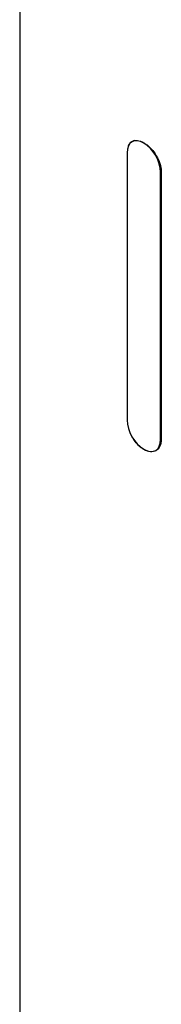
# Model space of a CAD drawing. Header units: millimetres. Extents: x 0 to 5219, y 0 to 2970.
# Tile 217 of 237: x 3279 to 3299, y 1715 to 1853. Entities that reach past the tile are written whole.
import ezdxf

# ---------------------------------------------------------------- set-up
doc = ezdxf.new("R2010")
doc.units = ezdxf.units.MM
doc.header["$LTSCALE"] = 0.2
doc.layers.add('01_Object Line', color=4, linetype='Continuous')

# ---------------------------------------------------------------- blocks, each defined once
blk = doc.blocks.new('A$Ccee225a8')
for p, q in [((-191.58, 579.49), (-191.58, 254.28)), ((-175.64, 526.03), (-175.95, 525.85)), ((-176.64, 524.34), (-176.64, 487.1)), ((-171.87, 521.7), (-171.97, 521.64)), ((-171.97, 484.41), (-171.97, 521.64)), ((-171.87, 521.66), (-171.87, 484.43)), ((-171.87, 484.47), (-171.97, 484.41)), ((-172.32, 483.09), (-172.65, 482.9))]:
    blk.add_line(p, q)
for centre, major_axis in [((-174.3, 522.99), (-1.65, 2.86)), ((-174.3, 485.76), (1.65, -2.86))]:
    blk.add_ellipse(centre, major_axis=major_axis, ratio=0.57735, start_param=3.926991, end_param=7.068583)
for points, knots in [([(-176.48, 525.22), (-176.46, 525.26), (-176.45, 525.3), (-176.32, 525.6), (-176.15, 525.79), (-175.74, 526.03), (-175.48, 526.08), (-174.91, 526.01), (-174.6, 525.9), (-174.3, 525.72), (-174.27, 525.71), (-174.25, 525.69), (-174.18, 525.65), (-174.14, 525.62), (-174.05, 525.56), (-174, 525.53), (-173.82, 525.4), (-173.69, 525.29), (-173.33, 524.95), (-173.11, 524.71), (-172.67, 524.12), (-172.45, 523.75), (-172.11, 523.02), (-171.99, 522.65), (-171.9, 522.17), (-171.89, 522.04), (-171.87, 521.86), (-171.87, 521.81), (-171.87, 521.73), (-171.87, 521.7), (-171.87, 521.66), (-171.87, 521.66), (-171.87, 521.66)], [0.1090715, 0.1090715, 0.1090715, 0.1090715, 0.1262192, 0.1262192, 0.2524384, 0.2524384, 0.3786575, 0.3786575, 0.5048766, 0.5048766, 0.5048766, 0.5166183, 0.5166183, 0.5335886, 0.5335886, 0.5536687, 0.5536687, 0.6111571, 0.6111571, 0.7105432, 0.7105432, 0.8368366, 0.8368366, 0.9572645, 0.9572645, 1.002286, 1.002286, 1.0197473, 1.0197473, 1.0315753, 1.0315753, 1.0321241, 1.0321241, 1.0321241, 1.0321241]), ([(-171.87, 484.43), (-171.87, 484.08), (-171.93, 483.75), (-172.18, 483.21), (-172.37, 483), (-172.81, 482.75), (-173.09, 482.69), (-173.68, 482.74), (-174, 482.85), (-174.3, 483.02), (-174.33, 483.04), (-174.36, 483.05), (-174.42, 483.1), (-174.46, 483.12), (-174.55, 483.18), (-174.6, 483.21), (-174.78, 483.35), (-174.91, 483.46), (-175.25, 483.8), (-175.46, 484.05), (-175.67, 484.36), (-175.7, 484.4), (-175.73, 484.44)], [-1.0097533, -1.0097533, -1.0097533, -1.0097533, -0.8835341, -0.8835341, -0.7573149, -0.7573149, -0.6310958, -0.6310958, -0.5048766, -0.5048766, -0.5048766, -0.493135, -0.493135, -0.4761647, -0.4761647, -0.4560846, -0.4560846, -0.3985962, -0.3985962, -0.2992101, -0.2992101, -0.2839318, -0.2839318, -0.2839318, -0.2839318])]:
    blk.add_open_spline(points, degree=3, knots=knots)

msp = doc.modelspace()

# ---------------------------------------------------------------- block references
at = {"layer": '01_Object Line'}
msp.add_blockref('A$Ccee225a8', (3470.513, 1309.722), dxfattribs=at)

doc.saveas('drawing.dxf')
